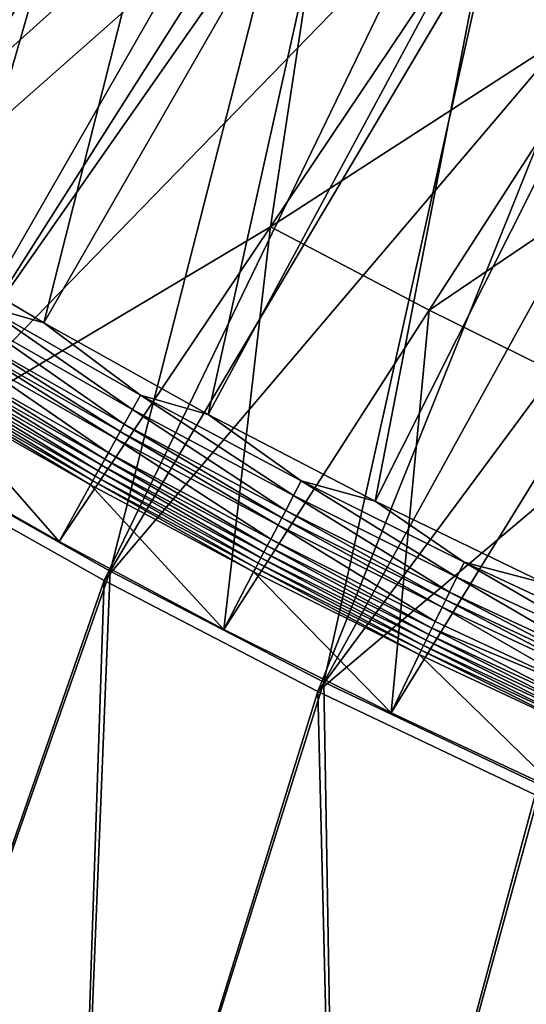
# Model space of a CAD drawing. Header units: metres. Extents: x -1 to 1402, y -1402 to 1.
# Tile 34 of 256: x 252 to 288, y -1343 to -1275. Entities that reach past the tile are written whole.
import ezdxf

# ---------------------------------------------------------------- set-up
doc = ezdxf.new("R2010")
doc.units = ezdxf.units.M

msp = doc.modelspace()

# ---------------------------------------------------------------- linework, layer by layer
at = {"layer": 'None0'}
for points in [[(259.0672, -1253.531616, -29.824255), (246.44046, -1245.281982, -29.82691), (229.976471, -1296.36499)], [(258.003021, -1254.625244, -32.409466), (215.585632, -1287.766846, -3), (247.102783, -1247.532593, -32.411766)], [(244.21051, -1305.071411), (259.0672, -1253.531616, -29.824255), (229.976471, -1296.36499)], [(271.997162, -1261.304443, -29.821154), (259.0672, -1253.531616, -29.824255), (244.21051, -1305.071411)], [(229.514282, -1296.988281, -3), (215.585632, -1287.766846, -3), (258.003021, -1254.625244, -32.409466)], [(269.168274, -1261.387695, -32.406822), (229.514282, -1296.988281, -3), (258.003021, -1254.625244, -32.409466)], [(243.763428, -1305.706421, -3), (229.514282, -1296.988281, -3), (269.168274, -1261.387695, -32.406822)], [(280.588989, -1267.81958, -32.403858), (243.763428, -1305.706421, -3), (269.168274, -1261.387695, -32.406822)], [(258.743622, -1313.268799), (271.997162, -1261.304443, -29.821154), (244.21051, -1305.071411)], [(285.204041, -1268.601685, -29.817636), (271.997162, -1261.304443, -29.821154), (258.743622, -1313.268799)], [(258.31192, -1313.915161, -3), (243.763428, -1305.706421, -3), (280.588989, -1267.81958, -32.403858)], [(292.256042, -1273.92334, -32.400585), (258.31192, -1313.915161, -3), (280.588989, -1267.81958, -32.403858)], [(273.554565, -1320.952881), (285.204041, -1268.601685, -29.817636), (258.743622, -1313.268799)], [(298.665375, -1275.43103, -29.813736), (285.204041, -1268.601685, -29.817636), (273.554565, -1320.952881)], [(285.204041, -1268.601685, -29.817636), (298.665375, -1275.43103, -29.813736), (288.205139, -1268.495483, -30.676659)], [(273.138519, -1321.610474, -3), (258.31192, -1313.915161, -3), (292.256042, -1273.92334, -32.400585)], [(304.161194, -1279.700684, -32.397015), (273.138519, -1321.610474, -3), (292.256042, -1273.92334, -32.400585)], [(288.62204, -1328.121094), (298.665375, -1275.43103, -29.813736), (273.554565, -1320.952881)], [(273.138519, -1321.610474, -3), (304.161194, -1279.700684, -32.397015), (316.296051, -1285.15271, -32.393162)], [(288.221893, -1328.789307, -3), (273.138519, -1321.610474, -3), (316.296051, -1285.15271, -32.393162)], [(244.21051, -1305.071411), (237.925812, -1372.55896), (258.743622, -1313.268799)], [(258.31192, -1313.915161, -3), (237.927734, -1372.559448, -3), (243.763428, -1305.706421, -3)], [(237.925812, -1372.55896), (256.201263, -1376.164063), (258.743622, -1313.268799)], [(258.743622, -1313.268799), (256.201263, -1376.164063), (273.554565, -1320.952881)], [(256.203186, -1376.164429, -3), (237.927734, -1372.559448, -3), (258.31192, -1313.915161, -3)], [(273.138519, -1321.610474, -3), (256.203186, -1376.164429, -3), (258.31192, -1313.915161, -3)], [(256.201263, -1376.164063), (274.543243, -1379.413696), (273.554565, -1320.952881)], [(273.554565, -1320.952881), (274.543243, -1379.413696), (288.62204, -1328.121094)], [(274.545135, -1379.414063, -3), (256.203186, -1376.164429, -3), (273.138519, -1321.610474, -3)], [(288.221893, -1328.789307, -3), (274.545135, -1379.414063, -3), (273.138519, -1321.610474, -3)], [(274.543243, -1379.413696), (292.944824, -1382.306885), (288.62204, -1328.121094)], [(292.946716, -1382.307129, -3), (274.545135, -1379.414063, -3), (288.221893, -1328.789307, -3)]]:
    msp.add_3dface(points, dxfattribs=at)
at = {"layer": 'None01'}
for points in [[(785.378174, -1170.478882, -541.977783), (124.129768, -1294.119019, -541.977783), (120.453018, -1274.459961, -541.977783)], [(124.129768, -1294.119019, -521.977783), (785.378174, -1170.478882, -521.977783), (120.453018, -1274.459961, -521.977783)], [(124.129768, -1294.119019, -521.977783), (124.129768, -1294.119019, -541.977783), (785.378174, -1170.478882, -521.977783)], [(124.129768, -1294.119019, -541.977783), (785.378174, -1170.478882, -541.977783), (785.378174, -1170.478882, -521.977783)]]:
    msp.add_3dface(points, dxfattribs=at)
at = {"layer": 'None012'}
for points in [[(254.834366, -1247.204712, -14.260289), (245.004364, -1240.573608, -14.260289), (231.845459, -1282.370728, 9.996095)], [(253.709763, -1249.22229, -30.250669), (211.271652, -1283.740723, 0.005715), (243.810043, -1242.549805, -30.250669)], [(242.887894, -1289.364258, 9.996095), (254.834366, -1247.204712, -14.260289), (231.845459, -1282.370728, 9.996095)], [(264.854736, -1253.55127, -14.260289), (254.834366, -1247.204712, -14.260289), (242.887894, -1289.364258, 9.996095)], [(221.961761, -1291.062134, 0.005715), (211.271652, -1283.740723, 0.005715), (253.709763, -1249.22229, -30.250669)], [(263.79837, -1255.605835, -30.250669), (221.961761, -1291.062134, 0.005715), (253.709763, -1249.22229, -30.250669)], [(254.122284, -1296.035767, 9.996095), (264.854736, -1253.55127, -14.260289), (242.887894, -1289.364258, 9.996095)], [(275.05661, -1259.610352, -14.260289), (264.854736, -1253.55127, -14.260289), (254.122284, -1296.035767, 9.996095)], [(232.851898, -1298.082642, 0.005715), (221.961761, -1291.062134, 0.005715), (263.79837, -1255.605835, -30.250669)], [(274.065918, -1261.697998, -30.250669), (232.851898, -1298.082642, 0.005715), (263.79837, -1255.605835, -30.250669)], [(265.53653, -1302.383301, 9.996095), (275.05661, -1259.610352, -14.260289), (254.122284, -1296.035767, 9.996095)], [(285.431824, -1265.380493, -14.260289), (275.05661, -1259.610352, -14.260289), (265.53653, -1302.383301, 9.996095)], [(243.93222, -1304.798828, 0.005715), (232.851898, -1298.082642, 0.005715), (274.065918, -1261.697998, -30.250669)], [(269.84964, -1289.353394, -15.122478), (243.93222, -1304.798828, 0.005715), (274.065918, -1261.697998, -30.250669)], [(274.065918, -1261.697998, -30.250669), (284.502441, -1267.496216, -30.250669), (269.84964, -1289.353394, -15.122478)], [(277.118347, -1308.405151, 9.996095), (285.431824, -1265.380493, -14.260289), (265.53653, -1302.383301, 9.996095)], [(295.972412, -1270.86084, -14.260289), (285.431824, -1265.380493, -14.260289), (277.118347, -1308.405151, 9.996095)], [(284.502441, -1267.496216, -30.250669), (295.097809, -1272.99939, -30.250669), (269.84964, -1289.353394, -15.122478)], [(288.855408, -1314.099487, 9.996095), (295.972412, -1270.86084, -14.260289), (277.118347, -1308.405151, 9.996095)], [(269.84964, -1289.353394, -15.122478), (295.097809, -1272.99939, -30.250669), (280.862457, -1295.154785, -15.122478)], [(295.097809, -1272.99939, -30.250669), (305.841919, -1278.206177, -30.250669), (280.862457, -1295.154785, -15.122478)], [(280.862457, -1295.154785, -15.122478), (305.841919, -1278.206177, -30.250669), (292.029785, -1300.65271, -15.122478)], [(254.122284, -1296.035767, 9.996095), (242.887894, -1289.364258, 9.996095), (249.863419, -1294.799683, 10.480651)], [(269.84964, -1289.353394, -15.122478), (255.192871, -1311.208252, 0.005715), (243.93222, -1304.798828, 0.005715)], [(266.623932, -1317.308472, 0.005715), (255.192871, -1311.208252, 0.005715), (269.84964, -1289.353394, -15.122478)], [(280.862457, -1295.154785, -15.122478), (266.623932, -1317.308472, 0.005715), (269.84964, -1289.353394, -15.122478)], [(249.863419, -1294.799683, 10.480651), (249.278091, -1295.780884, 10.748066), (260.28595, -1302.045166, 10.748057)], [(254.122284, -1296.035767, 9.996095), (249.863419, -1294.799683, 10.480651), (260.844116, -1301.048218, 10.480656)], [(260.844116, -1301.048218, 10.480656), (249.863419, -1294.799683, 10.480651), (260.28595, -1302.045166, 10.748057)], [(278.215363, -1323.098267, 0.005715), (266.623932, -1317.308472, 0.005715), (280.862457, -1295.154785, -15.122478)], [(292.029785, -1300.65271, -15.122478), (278.215363, -1323.098267, 0.005715), (280.862457, -1295.154785, -15.122478)], [(249.278091, -1295.780884, 10.748066), (248.677689, -1296.787354, 10.786938), (259.713379, -1303.067871, 10.786922)], [(260.28595, -1302.045166, 10.748057), (249.278091, -1295.780884, 10.748066), (259.713379, -1303.067871, 10.786922)], [(265.53653, -1302.383301, 9.996095), (254.122284, -1296.035767, 9.996095), (260.844116, -1301.048218, 10.480656)], [(259.428436, -1303.576904, 10.719661), (248.677689, -1296.787354, 10.786938), (248.378891, -1297.288208, 10.719659)], [(259.713379, -1303.067871, 10.786922), (248.677689, -1296.787354, 10.786938), (259.428436, -1303.576904, 10.719661)], [(248.084793, -1297.781128, 10.595387), (259.14798, -1304.077881, 10.595403), (248.378891, -1297.288208, 10.719659)], [(259.14798, -1304.077881, 10.595403), (259.428436, -1303.576904, 10.719661), (248.378891, -1297.288208, 10.719659)], [(247.521698, -1298.724854, 10.180947), (258.611053, -1305.036743, 10.180924), (248.084793, -1297.781128, 10.595387)], [(258.611053, -1305.036743, 10.180924), (259.14798, -1304.077881, 10.595403), (248.084793, -1297.781128, 10.595387)], [(247.25798, -1299.16687, 9.895108), (258.359589, -1305.48584, 9.895112), (247.521698, -1298.724854, 10.180947)], [(258.359589, -1305.48584, 9.895112), (258.611053, -1305.036743, 10.180924), (247.521698, -1298.724854, 10.180947)], [(247.009598, -1299.58313, 9.559933), (258.122742, -1305.908813, 9.559958), (247.25798, -1299.16687, 9.895108)], [(258.122742, -1305.908813, 9.559958), (258.359589, -1305.48584, 9.895112), (247.25798, -1299.16687, 9.895108)], [(246.567871, -1300.32312, 8.755289), (257.701569, -1306.6604, 8.755278), (246.778915, -1299.969604, 9.178554)], [(246.778915, -1299.969604, 9.178554), (257.902802, -1306.30127, 9.17856), (247.009598, -1299.58313, 9.559933)], [(257.701569, -1306.6604, 8.755278), (257.902802, -1306.30127, 9.17856), (246.778915, -1299.969604, 9.178554)], [(257.902802, -1306.30127, 9.17856), (258.122742, -1305.908813, 9.559958), (247.009598, -1299.58313, 9.559933)], [(246.21199, -1300.919067, 7.799943), (257.362183, -1307.265625, 7.799943), (246.37822, -1300.640747, 8.294519)], [(246.37822, -1300.640747, 8.294519), (257.520752, -1306.98291, 8.294518), (246.567871, -1300.32312, 8.755289)], [(257.362183, -1307.265625, 7.799943), (257.520752, -1306.98291, 8.294518), (246.37822, -1300.640747, 8.294519)], [(257.520752, -1306.98291, 8.294518), (257.701569, -1306.6604, 8.755278), (246.567871, -1300.32312, 8.755289)], [(289.957245, -1328.576538, 0.005715), (278.215363, -1323.098267, 0.005715), (292.029785, -1300.65271, -15.122478)], [(246.21199, -1300.919067, 7.799943), (243.93222, -1304.798828, 0.005715), (255.192871, -1311.208252, 0.005715)], [(257.362183, -1307.265625, 7.799943), (246.21199, -1300.919067, 7.799943), (255.192871, -1311.208252, 0.005715)], [(260.844116, -1301.048218, 10.480656), (260.28595, -1302.045166, 10.748057), (271.460022, -1308.007935, 10.74805)], [(265.53653, -1302.383301, 9.996095), (260.844116, -1301.048218, 10.480656), (271.990662, -1306.995728, 10.48066)], [(271.990662, -1306.995728, 10.48066), (260.844116, -1301.048218, 10.480656), (271.460022, -1308.007935, 10.74805)], [(260.28595, -1302.045166, 10.748057), (259.713379, -1303.067871, 10.786922), (270.91571, -1309.046265, 10.786908)], [(271.460022, -1308.007935, 10.74805), (260.28595, -1302.045166, 10.748057), (270.91571, -1309.046265, 10.786908)], [(277.118347, -1308.405151, 9.996095), (265.53653, -1302.383301, 9.996095), (271.990662, -1306.995728, 10.48066)], [(259.14798, -1304.077881, 10.595403), (270.378204, -1310.071655, 10.595419), (259.428436, -1303.576904, 10.719661)], [(270.644836, -1309.562988, 10.719663), (259.713379, -1303.067871, 10.786922), (259.428436, -1303.576904, 10.719661)], [(270.378204, -1310.071655, 10.595419), (270.644836, -1309.562988, 10.719663), (259.428436, -1303.576904, 10.719661)], [(270.91571, -1309.046265, 10.786908), (259.713379, -1303.067871, 10.786922), (270.644836, -1309.562988, 10.719663)], [(258.611053, -1305.036743, 10.180924), (269.867767, -1311.045044, 10.180902), (259.14798, -1304.077881, 10.595403)], [(269.867767, -1311.045044, 10.180902), (270.378204, -1310.071655, 10.595419), (259.14798, -1304.077881, 10.595403)], [(258.122742, -1305.908813, 9.559958), (269.403625, -1311.930054, 9.559982), (258.359589, -1305.48584, 9.895112)], [(258.359589, -1305.48584, 9.895112), (269.628754, -1311.500854, 9.895116), (258.611053, -1305.036743, 10.180924)], [(269.403625, -1311.930054, 9.559982), (269.628754, -1311.500854, 9.895116), (258.359589, -1305.48584, 9.895112)], [(269.628754, -1311.500854, 9.895116), (269.867767, -1311.045044, 10.180902), (258.611053, -1305.036743, 10.180924)], [(257.701569, -1306.6604, 8.755278), (269.003418, -1312.692749, 8.755265), (257.902802, -1306.30127, 9.17856)], [(257.902802, -1306.30127, 9.17856), (269.194611, -1312.328491, 9.178567), (258.122742, -1305.908813, 9.559958)], [(269.003418, -1312.692749, 8.755265), (269.194611, -1312.328491, 9.178567), (257.902802, -1306.30127, 9.17856)], [(269.194611, -1312.328491, 9.178567), (269.403625, -1311.930054, 9.559982), (258.122742, -1305.908813, 9.559958)], [(257.362183, -1307.265625, 7.799943), (268.681061, -1313.306274, 7.799943), (257.520752, -1306.98291, 8.294518)], [(257.520752, -1306.98291, 8.294518), (268.831635, -1313.019897, 8.294518), (257.701569, -1306.6604, 8.755278)], [(268.681061, -1313.306274, 7.799943), (268.831635, -1313.019897, 8.294518), (257.520752, -1306.98291, 8.294518)], [(268.831635, -1313.019897, 8.294518), (269.003418, -1312.692749, 8.755265), (257.701569, -1306.6604, 8.755278)], [(271.990662, -1306.995728, 10.48066), (271.460022, -1308.007935, 10.74805), (282.790741, -1313.667358, 10.748041)], [(277.118347, -1308.405151, 9.996095), (271.990662, -1306.995728, 10.48066), (283.293488, -1312.640625, 10.480665)], [(283.293488, -1312.640625, 10.480665), (271.990662, -1306.995728, 10.48066), (282.790741, -1313.667358, 10.748041)], [(257.362183, -1307.265625, 7.799943), (255.192871, -1311.208252, 0.005715), (266.623932, -1317.308472, 0.005715)], [(268.681061, -1313.306274, 7.799943), (257.362183, -1307.265625, 7.799943), (266.623932, -1317.308472, 0.005715)], [(271.460022, -1308.007935, 10.74805), (270.91571, -1309.046265, 10.786908), (282.275024, -1314.720581, 10.786893)], [(282.790741, -1313.667358, 10.748041), (271.460022, -1308.007935, 10.74805), (282.275024, -1314.720581, 10.786893)], [(288.855408, -1314.099487, 9.996095), (277.118347, -1308.405151, 9.996095), (283.293488, -1312.640625, 10.480665)], [(282.018372, -1315.244751, 10.719665), (270.91571, -1309.046265, 10.786908), (270.644836, -1309.562988, 10.719663)], [(282.275024, -1314.720581, 10.786893), (270.91571, -1309.046265, 10.786908), (282.018372, -1315.244751, 10.719665)], [(270.378204, -1310.071655, 10.595419), (281.765778, -1315.76062, 10.595434), (270.644836, -1309.562988, 10.719663)], [(281.765778, -1315.76062, 10.595434), (282.018372, -1315.244751, 10.719665), (270.644836, -1309.562988, 10.719663)], [(269.867767, -1311.045044, 10.180902), (281.282227, -1316.747925, 10.180879), (270.378204, -1310.071655, 10.595419)], [(281.282227, -1316.747925, 10.180879), (281.765778, -1315.76062, 10.595434), (270.378204, -1310.071655, 10.595419)], [(269.628754, -1311.500854, 9.895116), (281.055817, -1317.210205, 9.89512), (269.867767, -1311.045044, 10.180902)], [(281.055817, -1317.210205, 9.89512), (281.282227, -1316.747925, 10.180879), (269.867767, -1311.045044, 10.180902)], [(269.403625, -1311.930054, 9.559982), (280.84259, -1317.645386, 9.560008), (269.628754, -1311.500854, 9.895116)], [(280.84259, -1317.645386, 9.560008), (281.055817, -1317.210205, 9.89512), (269.628754, -1311.500854, 9.895116)], [(269.003418, -1312.692749, 8.755265), (280.463684, -1318.418213, 8.755253), (269.194611, -1312.328491, 9.178567)], [(269.194611, -1312.328491, 9.178567), (280.644684, -1318.049072, 9.178573), (269.403625, -1311.930054, 9.559982)], [(280.463684, -1318.418213, 8.755253), (280.644684, -1318.049072, 9.178573), (269.194611, -1312.328491, 9.178567)], [(280.644684, -1318.049072, 9.178573), (280.84259, -1317.645386, 9.560008), (269.403625, -1311.930054, 9.559982)], [(268.681061, -1313.306274, 7.799943), (280.158691, -1319.039429, 7.799943), (268.831635, -1313.019897, 8.294518)], [(268.831635, -1313.019897, 8.294518), (280.301117, -1318.749634, 8.294516), (269.003418, -1312.692749, 8.755265)], [(280.158691, -1319.039429, 7.799943), (280.301117, -1318.749634, 8.294516), (268.831635, -1313.019897, 8.294518)], [(280.301117, -1318.749634, 8.294516), (280.463684, -1318.418213, 8.755253), (269.003418, -1312.692749, 8.755265)], [(283.293488, -1312.640625, 10.480665), (282.790741, -1313.667358, 10.748041), (294.268463, -1319.022217, 10.748034)], [(288.855408, -1314.099487, 9.996095), (283.293488, -1312.640625, 10.480665), (294.742981, -1317.981689, 10.48067)], [(294.742981, -1317.981689, 10.48067), (283.293488, -1312.640625, 10.480665), (294.268463, -1319.022217, 10.748034)], [(268.681061, -1313.306274, 7.799943), (266.623932, -1317.308472, 0.005715), (278.215363, -1323.098267, 0.005715)], [(280.158691, -1319.039429, 7.799943), (268.681061, -1313.306274, 7.799943), (278.215363, -1323.098267, 0.005715)], [(282.790741, -1313.667358, 10.748041), (282.275024, -1314.720581, 10.786893), (293.781677, -1320.089722, 10.786879)], [(294.268463, -1319.022217, 10.748034), (282.790741, -1313.667358, 10.748041), (293.781677, -1320.089722, 10.786879)], [(282.018372, -1315.244751, 10.719665), (281.765778, -1315.76062, 10.595434), (293.301025, -1321.143677, 10.59545)], [(293.539429, -1320.620972, 10.719666), (282.275024, -1314.720581, 10.786893), (282.018372, -1315.244751, 10.719665)], [(293.539429, -1320.620972, 10.719666), (282.018372, -1315.244751, 10.719665), (293.301025, -1321.143677, 10.59545)], [(293.781677, -1320.089722, 10.786879), (282.275024, -1314.720581, 10.786893), (293.539429, -1320.620972, 10.719666)], [(292.844696, -1322.144165, 10.180856), (281.765778, -1315.76062, 10.595434), (281.282227, -1316.747925, 10.180879)], [(293.301025, -1321.143677, 10.59545), (281.765778, -1315.76062, 10.595434), (292.844696, -1322.144165, 10.180856)], [(280.84259, -1317.645386, 9.560008), (292.429932, -1323.053223, 9.560033), (281.055817, -1317.210205, 9.89512)], [(281.055817, -1317.210205, 9.89512), (292.844696, -1322.144165, 10.180856), (281.282227, -1316.747925, 10.180879)], [(292.429932, -1323.053223, 9.560033), (292.844696, -1322.144165, 10.180856), (281.055817, -1317.210205, 9.89512)], [(280.644684, -1318.049072, 9.178573), (292.243286, -1323.462158, 9.178579), (280.84259, -1317.645386, 9.560008)], [(292.243286, -1323.462158, 9.178579), (292.429932, -1323.053223, 9.560033), (280.84259, -1317.645386, 9.560008)], [(280.301117, -1318.749634, 8.294516), (291.919464, -1324.171021, 8.294515), (280.463684, -1318.418213, 8.755253)], [(280.463684, -1318.418213, 8.755253), (292.072662, -1323.835693, 8.755241), (280.644684, -1318.049072, 9.178573)], [(291.919464, -1324.171021, 8.294515), (292.072662, -1323.835693, 8.755241), (280.463684, -1318.418213, 8.755253)], [(292.072662, -1323.835693, 8.755241), (292.243286, -1323.462158, 9.178579), (280.644684, -1318.049072, 9.178573)], [(280.158691, -1319.039429, 7.799943), (278.215363, -1323.098267, 0.005715), (289.957245, -1328.576538, 0.005715)], [(280.158691, -1319.039429, 7.799943), (291.785217, -1324.464478, 7.799943), (280.301117, -1318.749634, 8.294516)], [(291.785217, -1324.464478, 7.799943), (280.158691, -1319.039429, 7.799943), (289.957245, -1328.576538, 0.005715)], [(291.785217, -1324.464478, 7.799943), (291.919464, -1324.171021, 8.294515), (280.301117, -1318.749634, 8.294516)]]:
    msp.add_3dface(points, dxfattribs=at)

doc.saveas('drawing.dxf')
